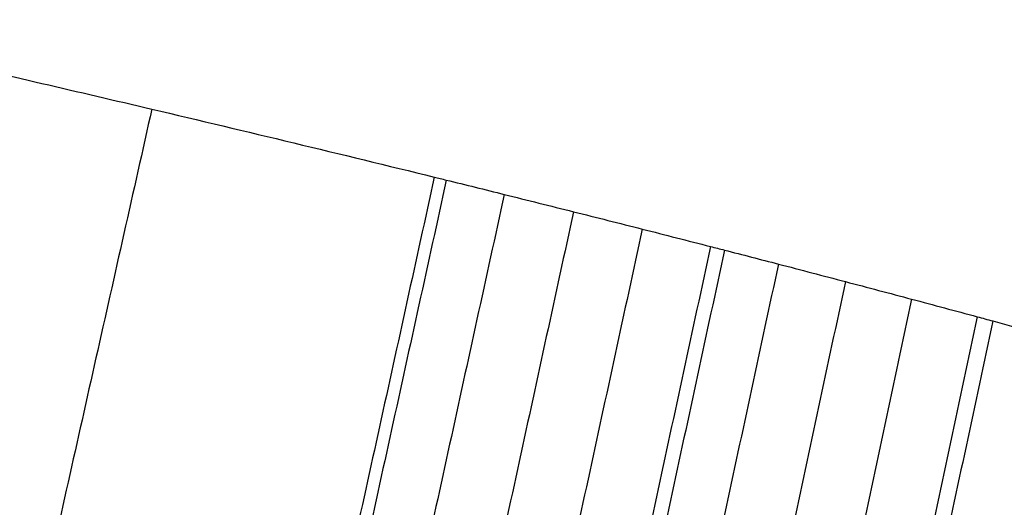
# Model space of a CAD drawing. Header units: millimetres. Extents: x -81 to 429, y -255 to 255.
# Tile 104 of 256: x 123.97 to 130.29, y -224.64 to -221.51. Entities that reach past the tile are written whole.
import ezdxf

# ---------------------------------------------------------------- set-up
doc = ezdxf.new("R2010")
doc.units = ezdxf.units.MM
doc.layers.add('Flora Ø50', color=5, linetype='Continuous', true_color=0x0000ff)

msp = doc.modelspace()

# ---------------------------------------------------------------- linework, layer by layer
at = {"layer": 'Flora Ø50'}
for centre, radius in [((174, -3.648336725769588e-14, 374.1870323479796), 254.9184936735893), ((174, -4.609934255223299e-14, 355.3252660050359), 240.8583496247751), ((174, -5.100499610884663e-14, 345.7028108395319), 240.5053572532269), ((174, -2.842170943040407e-14, 389.9999999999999), 237.4999996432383)]:
    msp.add_circle(centre, radius, dxfattribs=at)
at = {"layer": 'Flora Ø50', "extrusion": (0, 0, -1)}
for centre, start, end in [((-174.0000000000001, -4.263256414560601e-14, -389.9999999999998), 1.196030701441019e-13, 270), ((-174, -1.4210854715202e-14, -389.9999999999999), 270, 0)]:
    msp.add_arc(centre, 223.0666856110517, start, end, dxfattribs=at)
at = {"layer": 'Flora Ø50'}
for points, knots in [([(71.36675124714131, -213.8761589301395, 337.8721971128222), (71.88989206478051, -214.1203938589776, 337.8274931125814), (72.38794655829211, -214.3506322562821, 337.7861885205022), (73.59619354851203, -214.9049521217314, 337.6913523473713), (74.9888801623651, -215.5362638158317, 337.5923027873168), (77.61248720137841, -216.6967502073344, 337.4406620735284), (79.46309825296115, -217.4843946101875, 337.3651867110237), (83.1823680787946, -219.0366606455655, 337.2329895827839), (85.72617711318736, -220.0583091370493, 337.1706322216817), (90.87975290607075, -222.040809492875, 337.0836024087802), (93.49241573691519, -223.003150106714, 337.0608335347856), (98.77491268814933, -224.8446749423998, 337.0448687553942), (101.4382150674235, -225.7215212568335, 337.0516878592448), (106.7956421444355, -227.3745054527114, 337.0515458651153), (109.4900687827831, -228.1507357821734, 337.0445823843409), (114.8920958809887, -229.6057700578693, 337.0602063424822), (117.5930117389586, -230.2828334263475, 337.0827807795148), (122.9683744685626, -231.5486855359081, 337.1694583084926), (125.6461055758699, -232.1378890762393, 337.2316548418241), (129.5945146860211, -232.9508443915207, 337.3639279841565), (131.5679742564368, -233.3427133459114, 337.4395171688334), (134.3907556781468, -233.8618375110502, 337.5918749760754), (135.8978429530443, -234.1246739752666, 337.691546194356), (137.2090355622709, -234.3471774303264, 337.7870390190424), (137.7504990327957, -234.4374425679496, 337.8286425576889), (138.3205896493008, -234.530250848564, 337.8736874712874)], [8.294261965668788, 8.294261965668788, 8.294261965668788, 8.294261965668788, 9.958869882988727, 9.958869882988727, 12.44858735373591, 14.93830482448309, 19.91773976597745, 19.91773976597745, 29.87660964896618, 29.87660964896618, 39.83547953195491, 39.83547953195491, 49.79434941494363, 49.79434941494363, 59.75321929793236, 59.75321929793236, 69.7120891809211, 69.7120891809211, 79.67095906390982, 79.67095906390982, 84.65039400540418, 87.14011147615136, 89.62982894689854, 89.62982894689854, 91.29430448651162, 91.29430448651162, 91.29430448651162, 91.29430448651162]), ([(71.23917845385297, -214.0686500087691, 339.3671724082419), (71.74916001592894, -214.3126597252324, 339.3196274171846), (72.23676458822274, -214.5435454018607, 339.2737494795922), (73.42552497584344, -215.1012630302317, 339.1673329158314), (74.80011848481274, -215.7368355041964, 339.0538567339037), (77.40932035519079, -216.9082517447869, 338.8711672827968), (79.26753656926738, -217.7055141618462, 338.7705578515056), (83.01168188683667, -219.276809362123, 338.5903238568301), (85.58648850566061, -220.3118564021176, 338.4988740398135), (90.78083965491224, -222.3073354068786, 338.3599723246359), (93.40272791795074, -223.2692791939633, 338.3155290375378), (98.69597665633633, -225.106649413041, 338.2642995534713), (101.36068162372, -225.979556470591, 338.256914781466), (106.7141811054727, -227.6313703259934, 338.2569573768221), (109.4075451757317, -228.4116873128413, 338.2643850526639), (114.8161038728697, -229.876305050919, 338.3156844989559), (117.5244172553, -230.5589471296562, 338.3601554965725), (122.940771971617, -231.8371344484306, 338.499148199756), (125.6516670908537, -232.4327660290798, 338.5906545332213), (129.6314087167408, -233.2439622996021, 338.7710562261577), (131.6166846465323, -233.6321318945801, 338.8717643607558), (134.4340540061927, -234.1339700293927, 339.0552422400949), (135.9288118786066, -234.3829791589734, 339.1694463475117), (137.2260263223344, -234.591578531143, 339.2766554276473), (137.7592986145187, -234.6753660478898, 339.3228997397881), (138.3184615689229, -234.7608841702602, 339.3708596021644)], [8.290015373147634, 8.290015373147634, 8.290015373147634, 8.290015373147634, 9.958869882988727, 9.958869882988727, 12.44858735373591, 14.93830482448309, 19.91773976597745, 19.91773976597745, 29.87660964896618, 29.87660964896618, 39.83547953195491, 39.83547953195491, 49.79434941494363, 49.79434941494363, 59.75321929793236, 59.75321929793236, 69.7120891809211, 69.7120891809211, 79.67095906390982, 79.67095906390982, 84.65039400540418, 87.14011147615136, 89.62982894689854, 89.62982894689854, 91.29856074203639, 91.29856074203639, 91.29856074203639, 91.29856074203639]), ([(71.11543977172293, -214.2210559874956, 340.466876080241), (71.60804270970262, -214.4615951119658, 340.4204151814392), (72.08192930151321, -214.6909689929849, 340.3756235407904), (73.25046696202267, -215.2515043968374, 340.274043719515), (74.60976474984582, -215.8940504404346, 340.1702969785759), (77.2097289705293, -217.0865350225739, 340.0165703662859), (79.07821320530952, -217.903566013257, 339.9409442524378), (82.84980248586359, -219.5117395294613, 339.7995968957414), (85.45644617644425, -220.5700704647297, 339.719743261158), (90.68508887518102, -222.5914819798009, 339.5876081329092), (93.30937125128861, -223.5562944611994, 339.5390709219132), (98.60524765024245, -225.396148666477, 339.4799169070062), (101.271070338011, -226.2687885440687, 339.4678223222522), (106.6253392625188, -227.9208550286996, 339.4680985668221), (109.3194649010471, -228.7020341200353, 339.4804699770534), (114.7315731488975, -230.1661060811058, 339.5401782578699), (117.4434640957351, -230.8477383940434, 339.5889931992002), (122.9027118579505, -232.1237939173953, 339.7214544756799), (125.6529823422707, -232.7180839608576, 339.8013484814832), (129.6760715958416, -233.5141001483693, 339.9421319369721), (131.6810638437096, -233.8916335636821, 340.0173058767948), (134.5031137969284, -234.3707110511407, 340.1712190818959), (135.989474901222, -234.6052545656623, 340.2755336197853), (137.2718638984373, -234.8000547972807, 340.3778727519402), (137.7930585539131, -234.8773299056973, 340.4230437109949), (138.3360038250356, -234.9558901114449, 340.4699608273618)], [8.296277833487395, 8.296277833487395, 8.296277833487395, 8.296277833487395, 9.958869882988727, 9.958869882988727, 12.44858735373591, 14.93830482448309, 19.91773976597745, 19.91773976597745, 29.87660964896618, 29.87660964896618, 39.83547953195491, 39.83547953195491, 49.79434941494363, 49.79434941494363, 59.75321929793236, 59.75321929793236, 69.7120891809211, 69.7120891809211, 79.67095906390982, 79.67095906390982, 84.65039400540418, 87.14011147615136, 89.62982894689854, 89.62982894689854, 91.29230850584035, 91.29230850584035, 91.29230850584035, 91.29230850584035]), ([(71.05517350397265, -214.2865786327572, 340.8418759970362), (71.53815793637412, -214.5248283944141, 340.7994956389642), (72.0045128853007, -214.7532234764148, 340.7594488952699), (73.16425651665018, -215.3164983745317, 340.6707655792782), (74.5194036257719, -215.9654296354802, 340.5847437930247), (77.12022173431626, -217.1740175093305, 340.47167720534), (78.99563391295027, -218.0038753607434, 340.4275176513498), (82.78027424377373, -219.6340331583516, 340.3395697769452), (85.40117488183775, -220.7055598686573, 340.2832000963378), (90.64139509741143, -222.7420826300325, 340.1820449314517), (93.26332196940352, -223.7089133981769, 340.1408373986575), (98.55682175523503, -225.5515461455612, 340.0909482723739), (101.2227101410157, -226.4248877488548, 340.0804847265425), (106.5774535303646, -228.0770942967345, 340.0808911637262), (109.2720257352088, -228.8577232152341, 340.0917614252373), (114.6837300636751, -230.3181511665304, 340.1424765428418), (117.3947944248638, -230.9967830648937, 340.1841034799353), (122.8720573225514, -232.2668688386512, 340.2857432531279), (125.6414763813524, -232.8582866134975, 340.3421714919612), (129.6875594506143, -233.6434630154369, 340.4292462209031), (131.7055182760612, -234.0142974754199, 340.4727093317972), (134.5376038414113, -234.4805119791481, 340.5856334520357), (136.0243310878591, -234.7074100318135, 340.6720947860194), (137.3011870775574, -234.8949639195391, 340.7614621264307), (137.8156788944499, -234.9687937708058, 340.801865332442), (138.3494526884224, -235.0438165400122, 340.8446899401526)], [8.306009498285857, 8.306009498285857, 8.306009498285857, 8.306009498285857, 9.958869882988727, 9.958869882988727, 12.44858735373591, 14.93830482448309, 19.91773976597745, 19.91773976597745, 29.87660964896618, 29.87660964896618, 39.83547953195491, 39.83547953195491, 49.79434941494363, 49.79434941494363, 59.75321929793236, 59.75321929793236, 69.7120891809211, 69.7120891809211, 79.67095906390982, 79.67095906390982, 84.65039400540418, 87.14011147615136, 89.62982894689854, 89.62982894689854, 91.28258285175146, 91.28258285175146, 91.28258285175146, 91.28258285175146]), ([(138.353806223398, -235.074005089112, 340.9555281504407), (137.8407117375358, -235.0176877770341, 340.969227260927), (137.3276614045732, -234.9612238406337, 340.9840762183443), (136.8148742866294, -234.9024971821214, 340.9987713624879), (136.6119909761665, -234.8792620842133, 341.0045854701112), (136.4091504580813, -234.8556235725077, 341.0103384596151), (136.2063659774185, -234.8315051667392, 341.0159749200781), (135.6629996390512, -234.7668792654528, 341.0310779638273), (135.119974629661, -234.6987483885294, 341.0453144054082), (134.5775587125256, -234.6262833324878, 341.0579924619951), (133.8571036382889, -234.530032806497, 341.0748318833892), (133.1495879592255, -234.4278436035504, 341.0886589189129), (132.4312362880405, -234.3162493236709, 341.0996814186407), (132.3448540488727, -234.302830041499, 341.1010068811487), (132.258487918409, -234.289301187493, 341.1022897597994), (132.1721385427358, -234.2756648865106, 341.1035311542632), (130.8706882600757, -234.0701397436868, 341.1222413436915), (129.6035577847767, -233.8450797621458, 341.1307778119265), (128.308606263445, -233.6017064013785, 341.1378120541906), (126.9302787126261, -233.3426633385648, 341.1452991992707), (125.5440084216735, -233.067599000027, 341.1516192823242), (122.7970726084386, -232.4970462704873, 341.1641074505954), (121.4172037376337, -232.1975631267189, 341.1703540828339), (120.0486712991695, -231.8880207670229, 341.1767405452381), (117.3061160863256, -231.2676942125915, 341.1895390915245), (114.6013054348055, -230.6048997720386, 341.2019567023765), (111.8844873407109, -229.8798411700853, 341.2085409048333), (109.1792143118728, -229.1578636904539, 341.2150971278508), (106.4822329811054, -228.3794643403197, 341.2163298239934), (103.8067416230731, -227.5540304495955, 341.2162365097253), (101.131319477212, -226.7286179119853, 341.2161431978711), (98.46463167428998, -225.8522389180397, 341.2147237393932), (95.82288939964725, -224.924584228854, 341.2079885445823), (93.16993026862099, -223.9929907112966, 341.2012247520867), (90.5621247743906, -223.0167850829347, 341.1886352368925), (87.9469073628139, -221.9841678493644, 341.1756616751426), (86.64197476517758, -221.4689158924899, 341.1691881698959), (85.33331166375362, -220.9389517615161, 341.1628521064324), (82.74265272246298, -219.8627976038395, 341.1501875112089), (81.44242153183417, -219.3090393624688, 341.1437789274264), (80.15786721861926, -218.7465525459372, 341.1362020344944), (78.9124418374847, -218.2011996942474, 341.1288559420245), (77.70400725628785, -217.6571021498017, 341.1199006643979), (76.47560932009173, -217.0745188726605, 341.1001070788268), (76.43395654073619, -217.0547645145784, 341.0994359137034), (76.39231682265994, -217.0349829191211, 341.0987532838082), (76.35069040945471, -217.0151738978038, 341.0980590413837), (75.69483722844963, -216.7030689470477, 341.087120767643), (75.05312720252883, -216.3893438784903, 341.0734372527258), (74.40408607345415, -216.0635510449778, 341.056810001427), (73.90553491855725, -215.8132981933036, 341.0440380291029), (73.40898726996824, -215.559020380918, 341.0296807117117), (72.91419168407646, -215.3016088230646, 341.0144663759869), (72.74307459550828, -215.2125871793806, 341.0092047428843), (72.57215370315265, -215.1231913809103, 341.0038443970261), (72.40140235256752, -215.0334805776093, 340.9984314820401), (71.94491629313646, -214.7936480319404, 340.9839606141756), (71.4894736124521, -214.5518261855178, 340.96934776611), (71.03407694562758, -214.3098647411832, 340.955880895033)], [11.69625497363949, 11.69625497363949, 11.69625497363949, 11.69625497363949, 13.24532868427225, 13.24532868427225, 13.24532868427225, 13.85820675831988, 13.85820675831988, 13.85820675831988, 15.50046078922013, 15.50046078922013, 15.50046078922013, 17.66955475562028, 17.66955475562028, 17.66955475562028, 17.93184021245, 17.93184021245, 17.93184021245, 21.85418435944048, 21.85418435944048, 21.85418435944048, 26.07146789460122, 26.07146789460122, 30.29069124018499, 30.29069124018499, 30.29069124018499, 38.69933015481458, 38.69933015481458, 38.69933015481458, 47.10628797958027, 47.10628797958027, 47.10628797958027, 55.51303867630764, 55.51303867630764, 55.51303867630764, 63.92111198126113, 63.92111198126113, 63.92111198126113, 68.14001213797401, 68.14001213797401, 72.35691340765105, 72.35691340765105, 72.35691340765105, 76.40152323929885, 76.40152323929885, 76.40152323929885, 76.53983725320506, 76.53983725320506, 76.53983725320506, 78.70708304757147, 78.70708304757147, 78.70708304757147, 80.38107309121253, 80.38107309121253, 80.38107309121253, 80.95995461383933, 80.95995461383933, 80.95995461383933, 82.50754273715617, 82.50754273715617, 82.50754273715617, 82.50754273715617]), ([(72.91419168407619, -215.3016088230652, 341.0144663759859), (73.42667255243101, -215.5528722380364, 340.9883721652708), (74.60317525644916, -216.1233806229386, 340.9399490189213), (77.04300436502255, -217.2742418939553, 340.8838398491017), (78.9253815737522, -218.1172197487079, 340.8771855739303), (82.72005996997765, -219.7687723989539, 340.8560939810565), (85.35200467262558, -220.8528241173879, 340.833623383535), (90.59835470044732, -222.9041807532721, 340.7824626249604), (93.21597376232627, -223.8733443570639, 340.7565278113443), (98.50510172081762, -225.7192094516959, 340.7254583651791), (101.1707139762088, -226.5933576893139, 340.7186489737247), (106.5256468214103, -228.2456005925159, 340.7191797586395), (109.2204477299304, -229.0253858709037, 340.7265200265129), (114.6303655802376, -230.4806508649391, 340.7586932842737), (117.3391680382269, -231.1549164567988, 340.7852009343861), (122.8297731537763, -232.4162386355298, 340.8371942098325), (125.6152875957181, -233.0035800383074, 340.8599188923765), (129.6814677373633, -233.7768783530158, 340.8804035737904), (131.7125433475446, -234.1409066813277, 340.886488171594), (134.3687087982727, -234.5625590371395, 340.9422757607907), (135.6522889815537, -234.7521215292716, 340.9903945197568), (136.2063659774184, -234.8315051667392, 341.015974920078)], [10.58821326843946, 10.58821326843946, 10.58821326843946, 10.58821326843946, 12.44858735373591, 14.93830482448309, 19.91773976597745, 19.91773976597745, 29.87660964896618, 29.87660964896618, 39.83547953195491, 39.83547953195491, 49.79434941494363, 49.79434941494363, 59.75321929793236, 59.75321929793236, 69.7120891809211, 69.7120891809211, 79.67095906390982, 79.67095906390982, 84.65039400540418, 87.14011147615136, 88.96397346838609, 88.96397346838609, 88.96397346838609, 88.96397346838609]), ([(76.47560932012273, -217.0745188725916, 341.1001070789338), (77.71985899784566, -217.6545402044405, 341.0939846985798), (78.93632174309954, -218.2018397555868, 341.1023220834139), (82.69308992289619, -219.8449825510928, 341.1174306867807), (85.32877397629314, -220.9344145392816, 341.1148078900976), (90.57588625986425, -222.9921919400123, 341.0941681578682), (93.19091999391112, -223.9623999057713, 341.0783260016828), (98.4773929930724, -225.8096908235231, 341.0595976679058), (101.1427541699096, -226.68417965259, 341.0552365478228), (106.4976704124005, -228.3363988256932, 341.0558244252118), (109.1924598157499, -229.1157436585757, 341.060773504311), (114.6009958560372, -230.5683094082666, 341.0807397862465), (117.3082455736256, -231.2402455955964, 341.0972318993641), (122.8030627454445, -232.4967240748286, 341.1189356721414), (125.5946554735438, -233.0817673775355, 341.1219671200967), (129.5851103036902, -233.8333475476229, 341.1067282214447), (130.8595317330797, -234.0599648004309, 341.0985109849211), (132.1721385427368, -234.2756648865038, 341.1035311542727)], [15.09997193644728, 15.09997193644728, 15.09997193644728, 15.09997193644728, 19.91773976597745, 19.91773976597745, 29.87660964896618, 29.87660964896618, 39.83547953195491, 39.83547953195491, 49.79434941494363, 49.79434941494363, 59.75321929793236, 59.75321929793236, 69.7120891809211, 69.7120891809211, 79.67095906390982, 79.67095906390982, 84.34378801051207, 84.34378801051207, 84.34378801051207, 84.34378801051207]), ([(123.402115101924, -221.7545325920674, 320.6459212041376), (123.8747975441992, -221.8624305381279, 320.6462171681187), (124.3469521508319, -221.9719477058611, 320.6671724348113), (124.8172401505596, -222.0827874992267, 320.7087488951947), (125.4271418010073, -222.2265321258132, 320.7626680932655), (126.0330143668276, -222.3722919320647, 320.8511903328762), (126.6320264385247, -222.5195119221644, 320.9739138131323), (126.6577532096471, -222.5258348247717, 320.9791846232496), (126.6834667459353, -222.5321602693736, 320.984518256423), (126.7091661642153, -222.5384880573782, 320.9899145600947), (126.8335374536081, -222.5691111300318, 321.0160297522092), (126.9575520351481, -222.599778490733, 321.0435810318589), (127.0812526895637, -222.6305056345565, 321.0725983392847), (127.2301866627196, -222.6675007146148, 321.10753479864), (127.3785373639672, -222.7045506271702, 321.1445663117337), (127.5263820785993, -222.7416808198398, 321.1837305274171), (127.6741654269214, -222.7787956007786, 321.2228784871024), (127.8213015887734, -222.8159550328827, 321.2641198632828), (127.967874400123, -222.8531846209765, 321.3074830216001), (128.1146695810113, -222.8904706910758, 321.3509119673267), (128.2607581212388, -222.9277911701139, 321.3964272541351), (128.4062253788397, -222.9651697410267, 321.4440429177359), (128.4362148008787, -222.9728756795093, 321.4538593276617), (128.4661752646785, -222.9805834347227, 321.4637642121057), (128.4961053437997, -222.9882926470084, 321.4737569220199), (128.6119869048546, -223.0181407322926, 321.51244612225), (128.7273905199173, -223.0480033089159, 321.5524344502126), (128.842351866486, -223.077893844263, 321.5937473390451), (128.986682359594, -223.1154205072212, 321.6456144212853), (129.1301917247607, -223.1529590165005, 321.6995247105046), (129.2729576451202, -223.1905364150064, 321.7555210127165), (129.4156492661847, -223.2280942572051, 321.8114881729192), (129.5574588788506, -223.2656542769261, 321.8694845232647), (129.6984696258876, -223.3032429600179, 321.9295417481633), (129.8396841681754, -223.3408859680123, 321.9896857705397), (129.9799594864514, -223.3785209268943, 322.0518378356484), (130.1193834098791, -223.4161734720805, 322.1160178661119), (130.1527692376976, -223.4251895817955, 322.1313861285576), (130.1861028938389, -223.4342058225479, 322.1468693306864), (130.219382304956, -223.4432216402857, 322.1624660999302), (130.4622699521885, -223.5090230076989, 322.2762981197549), (130.7022649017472, -223.5748206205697, 322.3963023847), (130.9390846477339, -223.640561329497, 322.5223039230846), (131.2083850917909, -223.7153186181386, 322.6655870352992), (131.4735858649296, -223.7900039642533, 322.8166286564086), (131.7342502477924, -223.8645417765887, 322.97518350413), (131.9949109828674, -223.9390785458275, 323.1337361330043), (132.2510449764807, -224.013470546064, 323.299807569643), (132.5022162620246, -224.0876475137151, 323.4731558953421), (132.7533608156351, -224.1618165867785, 323.6464857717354), (132.9995451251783, -224.235771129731, 323.8270919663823), (133.2403325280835, -224.3094460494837, 324.0147398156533), (133.2770351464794, -224.3206761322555, 324.0433425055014), (133.3136133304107, -224.3319000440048, 324.0721097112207), (133.3500629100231, -224.3431167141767, 324.1010382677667), (133.5555936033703, -224.4063649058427, 324.2641596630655), (133.756865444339, -224.4693151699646, 324.4321773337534), (133.9541300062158, -224.5320924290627, 324.6053758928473), (134.1861790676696, -224.6059394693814, 324.8091152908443), (134.4118736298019, -224.6792899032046, 325.0193131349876), (134.6317731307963, -224.7523631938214, 325.2363703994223), (134.6663035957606, -224.763837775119, 325.270454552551), (134.7006817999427, -224.7753023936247, 325.3046986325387), (134.7349043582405, -224.7867559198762, 325.3390978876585), (134.9187734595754, -224.8482928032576, 325.5239163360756), (135.0979786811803, -224.909445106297, 325.7129951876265), (135.2726975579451, -224.9703346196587, 325.9066928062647), (135.4797609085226, -225.0424961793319, 326.1362482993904), (135.6797941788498, -225.1140349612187, 326.371482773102), (135.87325721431, -225.1851686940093, 326.6129163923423), (135.9048361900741, -225.1967798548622, 326.6523256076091), (135.9362313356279, -225.2083769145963, 326.691888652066), (135.9674391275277, -225.2199586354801, 326.7315999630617), (136.1271788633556, -225.2792406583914, 326.9348656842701), (136.2819906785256, -225.3381341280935, 327.1421198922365), (136.4317211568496, -225.3966028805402, 327.3530940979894), (136.610767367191, -225.4665192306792, 327.6053749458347), (136.782561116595, -225.5358335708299, 327.8629939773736), (136.9468348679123, -225.6044780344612, 328.1254692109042), (137.1111149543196, -225.6731251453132, 328.3879545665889), (137.2678965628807, -225.7411115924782, 328.6553318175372), (137.4169039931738, -225.8083672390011, 328.9271265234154), (137.5658738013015, -225.8756059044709, 329.1988526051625), (137.7070954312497, -225.9421241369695, 329.475034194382), (137.8402878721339, -226.0078475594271, 329.7551921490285), (137.8622632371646, -226.0186912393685, 329.8014152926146), (137.884021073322, -226.0295137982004, 329.847748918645), (137.9055582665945, -226.0403139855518, 329.8941870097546), (137.9501559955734, -226.0626782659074, 329.9903477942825), (137.9938121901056, -226.0849447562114, 330.0869401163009), (138.0365336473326, -226.1071207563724, 330.1839922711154), (138.09974195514, -226.139931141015, 330.3275852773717), (138.1608505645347, -226.1725156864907, 330.4720633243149), (138.2198922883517, -226.2048990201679, 330.6175149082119), (138.2788992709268, -226.2372632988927, 330.7628809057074), (138.3357822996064, -226.269393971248, 330.9090727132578), (138.3905866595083, -226.3013160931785, 331.0561712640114), (138.445468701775, -226.333283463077, 331.2034783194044), (138.4982121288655, -226.3650102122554, 331.3515496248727), (138.5488742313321, -226.3965216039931, 331.5004578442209), (138.5639645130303, -226.4059076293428, 331.5448118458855), (138.5788682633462, -226.4152734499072, 331.5892350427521), (138.593584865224, -226.4246182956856, 331.6337224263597), (138.6278694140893, -226.4463885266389, 331.7373625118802), (138.6611213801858, -226.4680407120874, 331.8413409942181), (138.6933414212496, -226.4895813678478, 331.9456890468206), (138.739297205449, -226.5203050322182, 332.0945217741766), (138.7831157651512, -226.550776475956, 332.2439835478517), (138.8248101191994, -226.5810159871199, 332.3941642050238), (138.866482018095, -226.6112392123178, 332.5442639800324), (138.9059907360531, -226.6412008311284, 332.6949332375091), (138.9433625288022, -226.6709226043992, 332.8462603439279), (138.9807872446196, -226.700686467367, 332.9978017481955), (139.0160334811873, -226.730181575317, 333.1498591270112), (139.0491386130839, -226.7594281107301, 333.3025023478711), (139.0581569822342, -226.7673953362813, 333.3440848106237), (139.0670155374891, -226.7753433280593, 333.3857066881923), (139.0757140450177, -226.7832715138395, 333.4273641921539), (139.0990922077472, -226.8045793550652, 333.5393231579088), (139.1213259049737, -226.8257426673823, 333.6515188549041), (139.1424113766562, -226.8467674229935, 333.7639854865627), (139.1712811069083, -226.8755540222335, 333.9179721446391), (139.1979750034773, -226.9040576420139, 334.0723423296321), (139.2224944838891, -226.9322948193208, 334.2271825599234), (139.2470009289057, -226.9605169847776, 334.3819404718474), (139.2693117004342, -226.9884458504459, 334.5370190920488), (139.2894402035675, -227.0161000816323, 334.6925091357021), (139.3095973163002, -227.0437936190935, 334.8482201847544), (139.3275466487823, -227.0711852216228, 335.0041947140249), (139.3433144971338, -227.0982936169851, 335.1605137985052), (139.3471708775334, -227.1049235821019, 335.198745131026), (139.3508963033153, -227.1115359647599, 335.2369934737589), (139.3544909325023, -227.1181303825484, 335.2752561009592), (139.3655151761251, -227.1383545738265, 335.392602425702), (139.3753273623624, -227.1584094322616, 335.5100632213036), (139.3839189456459, -227.1782992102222, 335.6276697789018), (139.3952901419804, -227.2046238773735, 335.7833252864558), (139.4045128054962, -227.2306354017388, 335.9390943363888), (139.4115785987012, -227.2563539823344, 336.0951058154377), (139.4186426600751, -227.2820662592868, 336.2510790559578), (139.4235429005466, -227.3074566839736, 336.4071183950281), (139.4262845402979, -227.3325434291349, 336.5633291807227), (139.429030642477, -227.3576710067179, 336.7197942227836), (139.4296085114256, -227.3824701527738, 336.8762833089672), (139.4280365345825, -227.4069550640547, 337.0328663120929), (139.4276920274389, -227.4123210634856, 337.067182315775), (139.4272439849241, -227.4176715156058, 337.1015002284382), (139.4266928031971, -227.4230061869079, 337.1358181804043), (139.42581327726, -227.4315187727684, 337.1905796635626), (139.4246831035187, -227.4399936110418, 337.2453451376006), (139.4232725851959, -227.4484250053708, 337.3001071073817), (139.4212176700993, -227.4607082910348, 337.3798871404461), (139.4185502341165, -227.4728987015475, 337.4596723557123), (139.4153604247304, -227.4850061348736, 337.5394387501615), (139.4122644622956, -227.4967573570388, 337.6168583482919), (139.4086877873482, -227.5084340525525, 337.694272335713), (139.4049258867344, -227.5200805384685, 337.7716769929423), (139.4008845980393, -227.5325919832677, 337.8548303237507), (139.3966509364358, -227.5450727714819, 337.9379789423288), (139.3925296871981, -227.5575704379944, 338.021130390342), (139.3915968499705, -227.5603992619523, 338.039951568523), (139.3906688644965, -227.5632288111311, 338.0587728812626), (139.3897477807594, -227.5660594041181, 338.0775943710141), (139.3868128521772, -227.5750787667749, 338.1375669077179), (139.3838780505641, -227.5840978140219, 338.1975394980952), (139.380941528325, -227.5931162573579, 338.2575120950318), (139.3770679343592, -227.6050125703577, 338.336622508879), (139.3731913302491, -227.6169078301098, 338.4157329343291), (139.3693073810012, -227.6288013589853, 338.4948432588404), (139.365423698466, -227.6406940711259, 338.5739481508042), (139.3615326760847, -227.6525850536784, 338.6530529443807), (139.3576301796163, -227.6644736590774, 338.73215752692), (139.3537277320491, -227.676362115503, 338.8112611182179), (139.3498138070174, -227.6882481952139, 338.8903645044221), (139.3458843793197, -227.7001312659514, 338.9694675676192), (139.3450620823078, -227.7026179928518, 338.9860211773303), (139.3442391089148, -227.7051045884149, 339.0025747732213), (139.3434154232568, -227.7075910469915, 339.0191283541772), (139.3363487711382, -227.7289231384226, 339.1611466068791), (139.3292836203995, -227.7502535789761, 339.3031651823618), (139.322221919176, -227.7715826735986, 339.445184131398), (139.3143376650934, -227.7953961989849, 339.6037455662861), (139.3064578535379, -227.8192080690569, 339.7623074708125), (139.2985799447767, -227.8430178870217, 339.9208697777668), (139.2972694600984, -227.8469786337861, 339.9472465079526), (139.2959590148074, -227.850939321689, 339.9736232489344), (139.2946485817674, -227.8548999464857, 340)], [26.96656885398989, 26.96656885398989, 26.96656885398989, 26.96656885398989, 28.42185023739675, 28.42185023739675, 28.42185023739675, 30.309120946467, 30.309120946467, 30.309120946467, 30.39015599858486, 30.39015599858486, 30.39015599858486, 30.78228550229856, 30.78228550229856, 30.78228550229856, 31.25438620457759, 31.25438620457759, 31.25438620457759, 31.72628885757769, 31.72628885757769, 31.72628885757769, 32.19890900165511, 32.19890900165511, 32.19890900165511, 32.29635668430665, 32.29635668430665, 32.29635668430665, 32.67361564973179, 32.67361564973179, 32.67361564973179, 33.14722905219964, 33.14722905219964, 33.14722905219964, 33.62059546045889, 33.62059546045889, 33.62059546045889, 34.09464640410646, 34.09464640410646, 34.09464640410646, 34.20817576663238, 34.20817576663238, 34.20817576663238, 35.0368343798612, 35.0368343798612, 35.0368343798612, 35.9791811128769, 35.9791811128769, 35.9791811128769, 36.9215123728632, 36.9215123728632, 36.9215123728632, 37.86373964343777, 37.86373964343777, 37.86373964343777, 38.00734378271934, 38.00734378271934, 38.00734378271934, 38.81680063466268, 38.81680063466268, 38.81680063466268, 39.76883090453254, 39.76883090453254, 39.76883090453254, 39.91840409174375, 39.91840409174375, 39.91840409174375, 40.72172910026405, 40.72172910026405, 40.72172910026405, 41.67360503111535, 41.67360503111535, 41.67360503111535, 41.82906148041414, 41.82906148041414, 41.82906148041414, 42.62483556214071, 42.62483556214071, 42.62483556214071, 43.57646747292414, 43.57646747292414, 43.57646747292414, 44.52813607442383, 44.52813607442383, 44.52813607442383, 45.47956792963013, 45.47956792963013, 45.47956792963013, 45.63652086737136, 45.63652086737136, 45.63652086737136, 45.96149980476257, 45.96149980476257, 45.96149980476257, 46.44228494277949, 46.44228494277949, 46.44228494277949, 46.92278832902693, 46.92278832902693, 46.92278832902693, 47.40397485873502, 47.40397485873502, 47.40397485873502, 47.54732112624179, 47.54732112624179, 47.54732112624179, 47.8812402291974, 47.8812402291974, 47.8812402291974, 48.35748028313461, 48.35748028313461, 48.35748028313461, 48.83346259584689, 48.83346259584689, 48.83346259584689, 49.31012681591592, 49.31012681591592, 49.31012681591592, 49.43999369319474, 49.43999369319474, 49.43999369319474, 49.7889959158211, 49.7889959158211, 49.7889959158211, 50.2668135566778, 50.2668135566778, 50.2668135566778, 50.74437392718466, 50.74437392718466, 50.74437392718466, 51.22261711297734, 51.22261711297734, 51.22261711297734, 51.33959707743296, 51.33959707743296, 51.33959707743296, 51.69833213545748, 51.69833213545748, 51.69833213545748, 52.17307690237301, 52.17307690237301, 52.17307690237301, 52.64771667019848, 52.64771667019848, 52.64771667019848, 53.12314688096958, 53.12314688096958, 53.12314688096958, 53.22735147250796, 53.22735147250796, 53.22735147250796, 53.39363165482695, 53.39363165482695, 53.39363165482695, 53.63587615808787, 53.63587615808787, 53.63587615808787, 53.87098128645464, 53.87098128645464, 53.87098128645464, 54.12354061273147, 54.12354061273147, 54.12354061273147, 54.18070688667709, 54.18070688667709, 54.18070688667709, 54.36286069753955, 54.36286069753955, 54.36286069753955, 54.60314149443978, 54.60314149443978, 54.60314149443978, 54.84340579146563, 54.84340579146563, 54.84340579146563, 55.08366707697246, 55.08366707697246, 55.08366707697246, 55.13394567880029, 55.13394567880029, 55.13394567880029, 55.56530123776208, 55.56530123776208, 55.56530123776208, 56.04690145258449, 56.04690145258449, 56.04690145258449, 56.12701531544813, 56.12701531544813, 56.12701531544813, 56.12701531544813])]:
    msp.add_open_spline(points, degree=3, knots=knots, dxfattribs=at)
for points in [[(124.8172401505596, -222.0827874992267, 320.7087488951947), (123.3827652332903, -228.4733094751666, 319.7591729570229)], [(126.6320264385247, -222.5195119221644, 320.9739138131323), (125.2236458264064, -228.9304388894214, 320.0644970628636)], [(126.7091661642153, -222.5384880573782, 320.9899145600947), (125.3017690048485, -228.9502558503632, 320.081938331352)], [(127.0812526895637, -222.6305056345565, 321.0725983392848), (125.6783211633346, -229.0462447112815, 320.1710558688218)], [(127.5263820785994, -222.7416808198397, 321.183730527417), (126.1286431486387, -229.1621060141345, 320.2889422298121)], [(127.967874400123, -222.8531846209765, 321.3074830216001), (126.5750820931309, -229.2781732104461, 320.4182450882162)], [(128.4062253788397, -222.9651697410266, 321.4440429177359), (127.0181287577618, -229.3946148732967, 320.5591142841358)], [(128.4961053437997, -222.9882926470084, 321.4737569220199), (127.1088718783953, -229.4186249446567, 320.5895304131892)], [(128.842351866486, -223.0778938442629, 321.5937473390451), (127.4580799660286, -229.5115596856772, 320.7116468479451)], [(129.2729576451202, -223.1905364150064, 321.7555210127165), (127.892166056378, -229.6283318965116, 320.8748747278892)], [(129.6984696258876, -223.3032429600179, 321.9295417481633), (128.3209139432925, -229.7451414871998, 321.0489754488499)], [(130.1193834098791, -223.4161734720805, 322.1160178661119), (128.7448457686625, -229.8622124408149, 321.2342250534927)], [(130.219382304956, -223.4432216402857, 322.1624660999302), (128.845483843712, -229.8902507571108, 321.2801844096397)], [(130.9390846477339, -223.640561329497, 322.5223039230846), (129.5687751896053, -230.094859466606, 321.6342609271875)]]:
    msp.add_open_spline(points, degree=1, dxfattribs=at)

doc.saveas('drawing.dxf')
